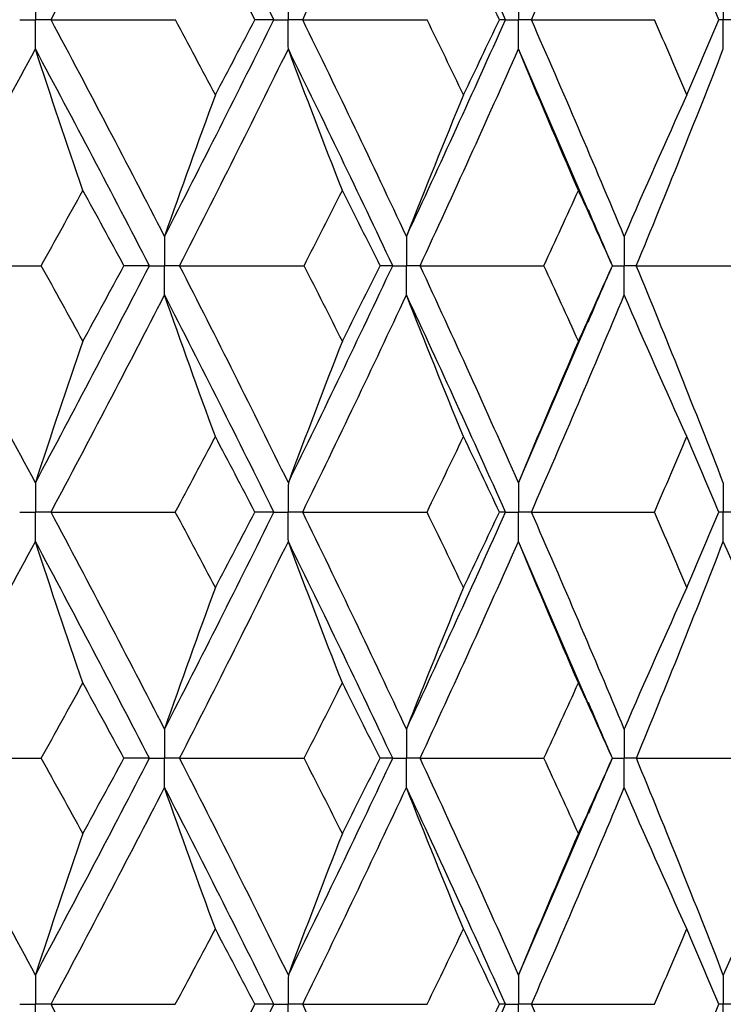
# Paper-space layout '_Left' of a CAD drawing. Header units: millimetres. Extents: x -310 to 25, y -1 to 320.
# Tile 48 of 51: x 11.22 to 15.57, y 47.65 to 53.75. Entities that reach past the tile are written whole.
import ezdxf

# ---------------------------------------------------------------- set-up
doc = ezdxf.new("R2010")
doc.units = ezdxf.units.MM

psp = doc.layouts.new('_Left')

# ---------------------------------------------------------------- linework, layer by layer
at = {"color": 7, "linetype": 'Continuous', "lineweight": 25}
for p, q in [((14.7392, 52.5627), (14.3057, 53.5682)), ((14.8864, 52.2257), (14.8871, 52.2257)), ((14.3057, 50.8811), (14.7375, 51.8842)), ((14.7397, 49.5107), (14.3057, 50.5182)), ((14.8861, 49.1747), (14.8869, 49.1748)), ((14.3057, 47.8321), (14.7414, 48.8428))]:
    psp.add_line(p, q, dxfattribs=at)
for points in [[(11.4118, 53.7494), (11.65, 54.1967), (11.8844, 54.6449), (12.1145, 55.0933)], [(12.7915, 53.7494), (12.5704, 54.1967), (12.3446, 54.6449), (12.1145, 55.0933)], [(12.9697, 53.7494), (13.1884, 54.1967), (13.4026, 54.6449), (13.6119, 55.0933)], [(14.2252, 53.7494), (14.0258, 54.1967), (13.8213, 54.6449), (13.6119, 55.0933)], [(14.3856, 53.7494), (14.5822, 54.1967), (14.7739, 54.6449), (14.9602, 55.0933)], [(12.6734, 53.7495), (12.5925, 53.905), (12.5111, 54.0606), (12.4291, 54.2163)], [(14.1873, 53.7495), (14.114, 53.905), (14.04, 54.0606), (13.9654, 54.2163)], [(15.5458, 53.7495), (15.4808, 53.905), (15.415, 54.0606), (15.3486, 54.2163)], [(11.4118, 53.7494), (11.6682, 53.7494), (11.9248, 53.7495), (12.1815, 53.7495)], [(12.1145, 52.4071), (11.8844, 52.8553), (11.6501, 53.302), (11.4118, 53.7494)], [(12.1145, 52.4071), (12.3447, 52.8553), (12.5703, 53.302), (12.7915, 53.7494)], [(12.4291, 53.2835), (12.3471, 53.439), (12.2646, 53.5942), (12.1815, 53.7495)], [(12.4291, 53.2835), (12.5111, 53.439), (12.5925, 53.5942), (12.6734, 53.7495)], [(12.7915, 53.7494), (12.7543, 53.7494), (12.715, 53.7495), (12.6734, 53.7495)], [(12.9697, 53.7494), (13.2265, 53.7494), (13.4832, 53.7495), (13.7398, 53.7495)], [(13.6119, 52.4071), (13.4025, 52.8553), (13.1885, 53.302), (12.9697, 53.7494)], [(13.6119, 52.4071), (13.8214, 52.8553), (14.0257, 53.302), (14.2252, 53.7494)], [(13.9654, 53.2835), (13.8907, 53.439), (13.8156, 53.5942), (13.7398, 53.7495)], [(13.9654, 53.2835), (14.04, 53.439), (14.114, 53.5942), (14.1873, 53.7495)], [(14.2252, 53.7494), (14.2147, 53.7494), (14.2021, 53.7495), (14.1873, 53.7495)], [(14.3856, 53.7494), (14.6399, 53.7494), (14.8939, 53.7495), (15.1475, 53.7495)], [(14.9602, 52.4071), (14.7738, 52.8553), (14.5823, 53.302), (14.3856, 53.7494)], [(15.3486, 53.2835), (15.2822, 53.439), (15.2152, 53.5942), (15.1475, 53.7495)], [(15.3486, 53.2835), (15.415, 53.439), (15.4808, 53.5942), (15.5458, 53.7495)], [(10.5847, 52.2258), (10.8321, 52.674), (11.0755, 53.1208), (11.315, 53.5682)], [(11.6088, 52.6924), (11.5089, 52.9825), (11.411, 53.2744), (11.315, 53.5682)], [(12.0211, 52.2258), (11.7898, 52.674), (11.5544, 53.1208), (11.315, 53.5682)], [(12.2074, 52.2258), (12.4365, 52.674), (12.6609, 53.1208), (12.8809, 53.5682)], [(13.2153, 52.6924), (13.1017, 52.9825), (12.9902, 53.2744), (12.8809, 53.5682)], [(13.5269, 52.2258), (13.3162, 52.674), (13.1009, 53.1208), (12.8809, 53.5682)], [(13.6964, 52.2258), (13.9045, 52.674), (14.1076, 53.1208), (14.3057, 53.5682)], [(14.6771, 52.6924), (14.5509, 52.9825), (14.427, 53.2744), (14.3057, 53.5682)], [(15.0353, 52.2258), (15.2203, 52.674), (15.3997, 53.1208), (15.5737, 53.5682)], [(12.4291, 53.2835), (12.3221, 52.9933), (12.2173, 52.7012), (12.1145, 52.4071)], [(13.9654, 53.2835), (13.8452, 52.9933), (13.7274, 52.7012), (13.6119, 52.4071)], [(15.3486, 53.2835), (15.2166, 52.9933), (15.0871, 52.7012), (14.9602, 52.4071)], [(11.351, 52.2257), (11.4375, 52.3814), (11.5234, 52.537), (11.6088, 52.6924)], [(11.8635, 52.2257), (11.7791, 52.3814), (11.6941, 52.537), (11.6088, 52.6924)], [(12.9783, 52.2257), (13.0579, 52.3814), (13.1369, 52.537), (13.2153, 52.6924)], [(13.449, 52.2257), (13.3717, 52.3814), (13.2938, 52.537), (13.2153, 52.6924)], [(14.4633, 52.2257), (14.5352, 52.3814), (14.6065, 52.537), (14.6771, 52.6924)], [(14.8871, 52.2257), (14.8178, 52.3814), (14.7477, 52.537), (14.6771, 52.6924)], [(10.5847, 52.2258), (10.8399, 52.2258), (11.0954, 52.2257), (11.351, 52.2257)], [(11.315, 50.8811), (11.0755, 51.3294), (10.8319, 51.7778), (10.5847, 52.2258)], [(11.315, 50.8811), (11.5545, 51.3294), (11.79, 51.7778), (12.0211, 52.2258)], [(11.6088, 51.7583), (11.5233, 51.9141), (11.4374, 52.0699), (11.351, 52.2257)], [(11.6088, 51.7583), (11.6942, 51.9141), (11.7791, 52.0699), (11.8635, 52.2257)], [(12.0211, 52.2258), (11.9707, 52.2258), (11.9182, 52.2257), (11.8635, 52.2257)], [(12.8809, 50.8811), (12.6609, 51.3294), (12.4363, 51.7778), (12.2074, 52.2258)], [(12.2074, 52.2258), (12.4644, 52.2258), (12.7213, 52.2257), (12.9783, 52.2257)], [(12.8809, 50.8811), (13.1009, 51.3294), (13.3163, 51.7778), (13.5269, 52.2258)], [(13.2153, 51.7583), (13.1369, 51.9141), (13.0578, 52.0699), (12.9783, 52.2257)], [(13.2153, 51.7583), (13.2938, 51.9141), (13.3717, 52.0699), (13.449, 52.2257)], [(13.5269, 52.2258), (13.5031, 52.2258), (13.4771, 52.2257), (13.449, 52.2257)], [(14.3057, 50.8811), (14.1076, 51.3294), (13.9044, 51.7778), (13.6964, 52.2258)], [(13.6964, 52.2258), (13.9523, 52.2258), (14.2079, 52.2257), (14.4633, 52.2257)], [(14.6771, 51.7583), (14.6065, 51.9141), (14.5352, 52.0699), (14.4633, 52.2257)], [(14.6771, 51.7583), (14.7478, 51.9141), (14.8178, 52.0699), (14.8871, 52.2257)], [(15.5737, 50.8811), (15.3997, 51.3294), (15.2202, 51.7778), (15.0353, 52.2258)], [(15.0353, 52.2258), (15.2873, 52.2258), (15.5388, 52.2257), (15.7899, 52.2257)], [(11.4117, 50.6996), (11.6501, 51.1479), (11.8845, 51.5964), (12.1145, 52.0444)], [(12.4291, 51.1673), (12.3222, 51.4578), (12.2173, 51.7502), (12.1145, 52.0444)], [(12.7916, 50.6996), (12.5703, 51.1479), (12.3445, 51.5964), (12.1145, 52.0444)], [(12.9697, 50.6996), (13.1885, 51.1479), (13.4026, 51.5964), (13.6119, 52.0444)], [(13.9654, 51.1673), (13.8452, 51.4578), (13.7274, 51.7502), (13.6119, 52.0444)], [(14.2252, 50.6996), (14.0258, 51.1479), (13.8212, 51.5964), (13.6119, 52.0444)], [(14.3856, 50.6996), (14.5823, 51.1479), (14.7739, 51.5964), (14.9602, 52.0444)], [(15.3486, 51.1673), (15.2166, 51.4578), (15.0871, 51.7502), (14.9602, 52.0444)], [(11.6088, 51.7583), (11.5089, 51.4677), (11.411, 51.1753), (11.315, 50.8811)], [(13.2153, 51.7583), (13.1017, 51.4677), (12.9902, 51.1753), (12.8809, 50.8811)], [(14.6771, 51.7583), (14.5509, 51.4677), (14.4271, 51.1753), (14.3057, 50.8811)], [(12.1812, 50.6996), (12.2644, 50.8555), (12.347, 51.0114), (12.4291, 51.1673)], [(12.6737, 50.6996), (12.5927, 50.8555), (12.5112, 51.0114), (12.4291, 51.1673)], [(13.7395, 50.6996), (13.8154, 50.8555), (13.8907, 51.0114), (13.9654, 51.1673)], [(14.1876, 50.6996), (14.1141, 50.8555), (14.04, 51.0114), (13.9654, 51.1673)], [(15.1473, 50.6996), (15.215, 50.8555), (15.2822, 51.0114), (15.3486, 51.1673)], [(15.5461, 50.6996), (15.4809, 50.8555), (15.4151, 51.0114), (15.3486, 51.1673)], [(12.1145, 49.3559), (11.8846, 49.803), (11.6502, 50.2512), (11.4117, 50.6996)], [(11.4117, 50.6996), (11.6681, 50.6996), (11.9246, 50.6996), (12.1812, 50.6996)], [(12.1145, 49.3559), (12.3445, 49.803), (12.5703, 50.2512), (12.7916, 50.6996)], [(12.4291, 50.2322), (12.347, 50.388), (12.2644, 50.5438), (12.1812, 50.6996)], [(12.4291, 50.2322), (12.5111, 50.388), (12.5927, 50.5438), (12.6737, 50.6996)], [(12.7916, 50.6996), (12.7544, 50.6996), (12.7152, 50.6996), (12.6737, 50.6996)], [(13.6119, 49.3559), (13.4027, 49.803), (13.1885, 50.2512), (12.9697, 50.6996)], [(12.9697, 50.6996), (13.2264, 50.6996), (13.483, 50.6996), (13.7395, 50.6996)], [(13.6119, 49.3559), (13.8211, 49.803), (14.0257, 50.2512), (14.2252, 50.6996)], [(13.9654, 50.2322), (13.8907, 50.388), (13.8154, 50.5438), (13.7395, 50.6996)], [(13.9654, 50.2322), (14.04, 50.388), (14.1141, 50.5438), (14.1876, 50.6996)], [(14.2252, 50.6996), (14.2149, 50.6996), (14.2023, 50.6996), (14.1876, 50.6996)], [(14.9602, 49.3559), (14.774, 49.803), (14.5824, 50.2512), (14.3856, 50.6996)], [(14.3856, 50.6996), (14.6398, 50.6996), (14.8937, 50.6996), (15.1473, 50.6996)], [(15.3486, 50.2322), (15.2822, 50.388), (15.215, 50.5438), (15.1473, 50.6996)], [(15.3486, 50.2322), (15.4151, 50.388), (15.4809, 50.5438), (15.5461, 50.6996)], [(10.5848, 49.1747), (10.8319, 49.6217), (11.0754, 50.0698), (11.315, 50.5182)], [(11.6088, 49.6412), (11.5089, 49.9316), (11.411, 50.224), (11.315, 50.5182)], [(12.0211, 49.1747), (11.79, 49.6217), (11.5545, 50.0698), (11.315, 50.5182)], [(12.2075, 49.1747), (12.4362, 49.6217), (12.6608, 50.0698), (12.8809, 50.5182)], [(13.2153, 49.6412), (13.1016, 49.9316), (12.9902, 50.224), (12.8809, 50.5182)], [(13.5269, 49.1747), (13.3164, 49.6217), (13.1009, 50.0698), (12.8809, 50.5182)], [(13.6965, 49.1747), (13.9043, 49.6217), (14.1075, 50.0698), (14.3057, 50.5182)], [(14.6771, 49.6412), (14.5508, 49.9316), (14.427, 50.224), (14.3057, 50.5182)], [(15.0354, 49.1747), (15.2201, 49.6217), (15.3997, 50.0698), (15.5737, 50.5182)], [(15.9781, 49.6412), (15.8406, 49.9316), (15.7058, 50.224), (15.5737, 50.5182)], [(12.4291, 50.2322), (12.3222, 49.9419), (12.2174, 49.6498), (12.1145, 49.3559)], [(13.9654, 50.2322), (13.8453, 49.9419), (13.7275, 49.6498), (13.6119, 49.3559)], [(15.3486, 50.2322), (15.2166, 49.9419), (15.0872, 49.6498), (14.9602, 49.3559)], [(11.3513, 49.1748), (11.4376, 49.3302), (11.5234, 49.4857), (11.6088, 49.6412)], [(11.8632, 49.1748), (11.7789, 49.3302), (11.6941, 49.4857), (11.6088, 49.6412)], [(12.9785, 49.1748), (13.058, 49.3302), (13.1369, 49.4857), (13.2153, 49.6412)], [(13.4487, 49.1748), (13.3715, 49.3302), (13.2937, 49.4857), (13.2153, 49.6412)], [(14.4635, 49.1748), (14.5353, 49.3302), (14.6065, 49.4857), (14.6771, 49.6412)], [(14.8869, 49.1748), (14.8176, 49.3302), (14.7477, 49.4857), (14.6771, 49.6412)], [(10.5848, 49.1747), (10.84, 49.1747), (11.0956, 49.1747), (11.3513, 49.1748)], [(11.315, 47.8321), (11.0754, 48.2804), (10.8319, 48.7276), (10.5848, 49.1747)], [(11.315, 47.8321), (11.5546, 48.2804), (11.79, 48.7276), (12.0211, 49.1747)], [(11.6088, 48.7087), (11.5234, 48.8642), (11.4376, 49.0195), (11.3513, 49.1748)], [(11.6088, 48.7087), (11.6941, 48.8642), (11.7789, 49.0195), (11.8632, 49.1748)], [(12.0211, 49.1747), (11.9706, 49.1747), (11.918, 49.1747), (11.8632, 49.1748)], [(12.2075, 49.1747), (12.4645, 49.1747), (12.7215, 49.1747), (12.9785, 49.1748)], [(12.8809, 47.8321), (12.6608, 48.2804), (12.4363, 48.7276), (12.2075, 49.1747)], [(12.8809, 47.8321), (13.101, 48.2804), (13.3163, 48.7276), (13.5269, 49.1747)], [(13.2153, 48.7087), (13.1369, 48.8642), (13.058, 49.0195), (12.9785, 49.1748)], [(13.2153, 48.7087), (13.2937, 48.8642), (13.3715, 49.0195), (13.4487, 49.1748)], [(13.5269, 49.1747), (13.503, 49.1747), (13.477, 49.1747), (13.4487, 49.1748)], [(13.6965, 49.1747), (13.9524, 49.1747), (14.2081, 49.1747), (14.4635, 49.1748)], [(14.3057, 47.8321), (14.1075, 48.2804), (13.9044, 48.7276), (13.6965, 49.1747)], [(14.6771, 48.7087), (14.6065, 48.8642), (14.5353, 49.0195), (14.4635, 49.1748)], [(14.6771, 48.7087), (14.7477, 48.8642), (14.8176, 49.0195), (14.8869, 49.1748)], [(15.0354, 49.1747), (15.2874, 49.1747), (15.539, 49.1747), (15.7901, 49.1748)], [(15.5737, 47.8321), (15.3996, 48.2804), (15.2202, 48.7276), (15.0354, 49.1747)], [(11.4117, 47.6507), (11.6502, 48.099), (11.8846, 48.5465), (12.1145, 48.9935)], [(12.4291, 48.1176), (12.3222, 48.4078), (12.2173, 48.6997), (12.1145, 48.9935)], [(12.7916, 47.6507), (12.5702, 48.099), (12.3445, 48.5465), (12.1145, 48.9935)], [(12.9697, 47.6507), (13.1886, 48.099), (13.4027, 48.5465), (13.6119, 48.9935)], [(13.9654, 48.1176), (13.8453, 48.4078), (13.7274, 48.6997), (13.6119, 48.9935)], [(14.2252, 47.6507), (14.0256, 48.099), (13.8212, 48.5465), (13.6119, 48.9935)], [(14.3856, 47.6507), (14.5824, 48.099), (14.774, 48.5465), (14.9602, 48.9935)], [(15.3486, 48.1176), (15.2167, 48.4078), (15.0872, 48.6997), (14.9602, 48.9935)], [(11.6088, 48.7087), (11.5089, 48.4184), (11.411, 48.1262), (11.315, 47.8321)], [(13.2153, 48.7087), (13.1016, 48.4184), (12.9901, 48.1262), (12.8809, 47.8321)], [(14.6771, 48.7087), (14.5508, 48.4184), (14.427, 48.1262), (14.3057, 47.8321)], [(15.9781, 48.7087), (15.8406, 48.4184), (15.7058, 48.1262), (15.5737, 47.8321)], [(12.1813, 47.6506), (12.2644, 47.8064), (12.347, 47.9621), (12.4291, 48.1176)], [(12.6737, 47.6506), (12.5927, 47.8064), (12.5111, 47.9621), (12.4291, 48.1176)], [(13.7396, 47.6506), (13.8154, 47.8064), (13.8907, 47.9621), (13.9654, 48.1176)], [(14.1875, 47.6506), (14.1141, 47.8064), (14.04, 47.9621), (13.9654, 48.1176)], [(15.1473, 47.6506), (15.2151, 47.8064), (15.2822, 47.9621), (15.3486, 48.1176)], [(15.546, 47.6506), (15.4809, 47.8064), (15.4151, 47.9621), (15.3486, 48.1176)], [(11.4117, 47.6507), (11.6681, 47.6507), (11.9247, 47.6507), (12.1813, 47.6506)], [(12.1145, 46.3059), (11.8845, 46.7541), (11.6501, 47.2026), (11.4117, 47.6507)], [(12.1145, 46.3059), (12.3446, 46.7541), (12.5704, 47.2026), (12.7916, 47.6507)], [(12.4291, 47.1831), (12.5111, 47.3389), (12.5927, 47.4948), (12.6737, 47.6506)], [(12.7916, 47.6507), (12.7544, 47.6507), (12.7151, 47.6507), (12.6737, 47.6506)], [(13.6119, 46.3059), (13.4026, 46.7541), (13.1884, 47.2026), (12.9697, 47.6507)], [(12.9697, 47.6507), (13.2264, 47.6507), (13.4831, 47.6507), (13.7396, 47.6506)], [(13.6119, 46.3059), (13.8213, 46.7541), (14.0258, 47.2026), (14.2252, 47.6507)], [(13.9654, 47.1831), (14.04, 47.3389), (14.1141, 47.4948), (14.1875, 47.6506)], [(14.2252, 47.6507), (14.2148, 47.6507), (14.2023, 47.6507), (14.1875, 47.6506)], [(14.9602, 46.3059), (14.7739, 46.7541), (14.5823, 47.2026), (14.3856, 47.6507)], [(14.3856, 47.6507), (14.6398, 47.6507), (14.8937, 47.6507), (15.1473, 47.6506)], [(15.3486, 47.1831), (15.4151, 47.3389), (15.4809, 47.4948), (15.546, 47.6506)]]:
    psp.add_open_spline(points, degree=3, dxfattribs=at)
for points, knots in [([(11.315, 53.9307), (11.3149, 53.8818), (11.3149, 53.833), (11.3149, 53.7841), (11.3149, 53.7725), (11.3149, 53.761), (11.3149, 53.7494)], [0, 0, 0, 0, 0.0001465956, 0.0001465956, 0.0001465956, 0.0001812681, 0.0001812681, 0.0001812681, 0.0001812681]), ([(12.8809, 53.9307), (12.8808, 53.8818), (12.8808, 53.833), (12.8808, 53.7841), (12.8808, 53.7725), (12.8808, 53.761), (12.8808, 53.7494)], [0, 0, 0, 0, 0.0001465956, 0.0001465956, 0.0001465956, 0.0001812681, 0.0001812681, 0.0001812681, 0.0001812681]), ([(14.3057, 53.9307), (14.3056, 53.8818), (14.3056, 53.833), (14.3055, 53.7841), (14.3055, 53.7725), (14.3055, 53.761), (14.3055, 53.7494)], [0, 0, 0, 0, 0.0001465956, 0.0001465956, 0.0001465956, 0.0001812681, 0.0001812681, 0.0001812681, 0.0001812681]), ([(15.5737, 53.9307), (15.5736, 53.8818), (15.5736, 53.833), (15.5736, 53.7841), (15.5736, 53.7725), (15.5736, 53.761), (15.5736, 53.7494)], [0, 0, 0, 0, 0.0001465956, 0.0001465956, 0.0001465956, 0.0001812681, 0.0001812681, 0.0001812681, 0.0001812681]), ([(11.2178, 53.7494), (11.2408, 53.7494), (11.2638, 53.7494), (11.2868, 53.7494), (11.2962, 53.7494), (11.3055, 53.7494), (11.3149, 53.7494)], [0, 0, 0, 0, 0.000085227, 0.000085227, 0.000085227, 0.0001198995, 0.0001198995, 0.0001198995, 0.0001198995]), ([(11.315, 53.5682), (11.3149, 53.617), (11.3149, 53.6659), (11.3149, 53.7147), (11.3149, 53.7263), (11.3149, 53.7379), (11.3149, 53.7494)], [0, 0, 0, 0, 0.0001465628, 0.0001465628, 0.0001465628, 0.0001812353, 0.0001812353, 0.0001812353, 0.0001812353]), ([(11.4118, 53.7494), (11.3888, 53.7494), (11.3659, 53.7494), (11.3429, 53.7494), (11.3336, 53.7494), (11.3242, 53.7494), (11.3149, 53.7494)], [0, 0, 0, 0, 0.000085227, 0.000085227, 0.000085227, 0.0001198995, 0.0001198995, 0.0001198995, 0.0001198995]), ([(12.7915, 53.7494), (12.8127, 53.7494), (12.8339, 53.7494), (12.855, 53.7494), (12.8636, 53.7494), (12.8722, 53.7494), (12.8808, 53.7494)], [0, 0, 0, 0, 0.000085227, 0.000085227, 0.000085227, 0.0001198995, 0.0001198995, 0.0001198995, 0.0001198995]), ([(12.8809, 53.5682), (12.8808, 53.617), (12.8808, 53.6659), (12.8808, 53.7147), (12.8808, 53.7263), (12.8808, 53.7379), (12.8808, 53.7494)], [0, 0, 0, 0, 0.0001465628, 0.0001465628, 0.0001465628, 0.0001812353, 0.0001812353, 0.0001812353, 0.0001812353]), ([(12.9697, 53.7494), (12.9487, 53.7494), (12.9276, 53.7494), (12.9065, 53.7494), (12.8979, 53.7494), (12.8894, 53.7494), (12.8808, 53.7494)], [0, 0, 0, 0, 0.000085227, 0.000085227, 0.000085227, 0.0001198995, 0.0001198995, 0.0001198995, 0.0001198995]), ([(14.2252, 53.7494), (14.2442, 53.7494), (14.2633, 53.7494), (14.2823, 53.7494), (14.2901, 53.7494), (14.2978, 53.7494), (14.3055, 53.7494)], [0, 0, 0, 0, 0.000085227, 0.000085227, 0.000085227, 0.0001198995, 0.0001198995, 0.0001198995, 0.0001198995]), ([(14.3057, 53.5682), (14.3056, 53.617), (14.3056, 53.6659), (14.3055, 53.7147), (14.3055, 53.7263), (14.3055, 53.7379), (14.3055, 53.7494)], [0, 0, 0, 0, 0.0001465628, 0.0001465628, 0.0001465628, 0.0001812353, 0.0001812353, 0.0001812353, 0.0001812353]), ([(14.3856, 53.7494), (14.3667, 53.7494), (14.3477, 53.7494), (14.3287, 53.7494), (14.321, 53.7494), (14.3133, 53.7494), (14.3055, 53.7494)], [0, 0, 0, 0, 0.000085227, 0.000085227, 0.000085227, 0.0001198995, 0.0001198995, 0.0001198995, 0.0001198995]), ([(15.5737, 53.5682), (15.5736, 53.617), (15.5736, 53.6659), (15.5736, 53.7147), (15.5736, 53.7263), (15.5736, 53.7379), (15.5736, 53.7494)], [0, 0, 0, 0, 0.0001465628, 0.0001465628, 0.0001465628, 0.0001812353, 0.0001812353, 0.0001812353, 0.0001812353]), ([(15.6439, 53.7494), (15.6273, 53.7494), (15.6106, 53.7494), (15.5939, 53.7494), (15.5872, 53.7494), (15.5804, 53.7494), (15.5736, 53.7494)], [0, 0, 0, 0, 0.000085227, 0.000085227, 0.000085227, 0.0001198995, 0.0001198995, 0.0001198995, 0.0001198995]), ([(14.8877, 52.2263), (14.8733, 52.2591), (14.8227, 52.3741), (14.7736, 52.4892), (14.7385, 52.5716)], [0, 0, 0, 0, 0.284835, 1, 1, 1, 1]), ([(12.1145, 52.4071), (12.1145, 52.3582), (12.1144, 52.3093), (12.1144, 52.2604), (12.1144, 52.2489), (12.1144, 52.2373), (12.1144, 52.2258)], [0, 0, 0, 0, 0.0001466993, 0.0001466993, 0.0001466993, 0.0001813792, 0.0001813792, 0.0001813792, 0.0001813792]), ([(13.6119, 52.4071), (13.6119, 52.3582), (13.6118, 52.3093), (13.6118, 52.2604), (13.6118, 52.2489), (13.6118, 52.2373), (13.6118, 52.2258)], [0, 0, 0, 0, 0.0001466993, 0.0001466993, 0.0001466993, 0.0001813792, 0.0001813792, 0.0001813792, 0.0001813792]), ([(14.9602, 52.4071), (14.9601, 52.3582), (14.9601, 52.3093), (14.9601, 52.2604), (14.9601, 52.2489), (14.9601, 52.2373), (14.9601, 52.2258)], [0, 0, 0, 0, 0.0001466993, 0.0001466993, 0.0001466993, 0.0001813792, 0.0001813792, 0.0001813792, 0.0001813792]), ([(12.0211, 52.2258), (12.0433, 52.2258), (12.0654, 52.2258), (12.0875, 52.2258), (12.0964, 52.2258), (12.1054, 52.2258), (12.1144, 52.2258)], [0, 0, 0, 0, 0.0000851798, 0.0000851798, 0.0000851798, 0.0001198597, 0.0001198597, 0.0001198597, 0.0001198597]), ([(12.1145, 52.0444), (12.1145, 52.0933), (12.1144, 52.1422), (12.1144, 52.1911), (12.1144, 52.2026), (12.1144, 52.2142), (12.1144, 52.2258)], [0, 0, 0, 0, 0.0001467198, 0.0001467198, 0.0001467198, 0.0001813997, 0.0001813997, 0.0001813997, 0.0001813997]), ([(12.2074, 52.2258), (12.1854, 52.2258), (12.1634, 52.2258), (12.1414, 52.2258), (12.1324, 52.2258), (12.1234, 52.2258), (12.1144, 52.2258)], [0, 0, 0, 0, 0.0000851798, 0.0000851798, 0.0000851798, 0.0001198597, 0.0001198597, 0.0001198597, 0.0001198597]), ([(13.5269, 52.2258), (13.5471, 52.2258), (13.5672, 52.2258), (13.5873, 52.2258), (13.5955, 52.2258), (13.6036, 52.2258), (13.6118, 52.2258)], [0, 0, 0, 0, 0.0000851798, 0.0000851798, 0.0000851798, 0.0001198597, 0.0001198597, 0.0001198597, 0.0001198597]), ([(13.6119, 52.0444), (13.6119, 52.0933), (13.6118, 52.1422), (13.6118, 52.1911), (13.6118, 52.2026), (13.6118, 52.2142), (13.6118, 52.2258)], [0, 0, 0, 0, 0.0001467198, 0.0001467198, 0.0001467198, 0.0001813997, 0.0001813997, 0.0001813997, 0.0001813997]), ([(13.6964, 52.2258), (13.6764, 52.2258), (13.6564, 52.2258), (13.6363, 52.2258), (13.6282, 52.2258), (13.62, 52.2258), (13.6118, 52.2258)], [0, 0, 0, 0, 0.0000851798, 0.0000851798, 0.0000851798, 0.0001198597, 0.0001198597, 0.0001198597, 0.0001198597]), ([(14.7366, 51.8752), (14.7718, 51.958), (14.8216, 52.0747), (14.8728, 52.1912), (14.8877, 52.2251)], [0, 0, 0, 0, 0.709398, 1, 1, 1, 1]), ([(14.9602, 52.0444), (14.9601, 52.0933), (14.9601, 52.1422), (14.9601, 52.1911), (14.9601, 52.2026), (14.9601, 52.2142), (14.9601, 52.2258)], [0, 0, 0, 0, 0.0001467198, 0.0001467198, 0.0001467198, 0.0001813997, 0.0001813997, 0.0001813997, 0.0001813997]), ([(15.0353, 52.2258), (15.0175, 52.2258), (14.9997, 52.2258), (14.9819, 52.2258), (14.9746, 52.2258), (14.9673, 52.2258), (14.9601, 52.2258)], [0, 0, 0, 0, 0.0000851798, 0.0000851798, 0.0000851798, 0.0001198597, 0.0001198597, 0.0001198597, 0.0001198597]), ([(11.315, 50.8811), (11.3149, 50.8321), (11.3149, 50.7832), (11.3149, 50.7343), (11.3149, 50.7227), (11.3149, 50.7112), (11.3149, 50.6996)], [0, 0, 0, 0, 0.0001467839, 0.0001467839, 0.0001467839, 0.0001814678, 0.0001814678, 0.0001814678, 0.0001814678]), ([(12.8809, 50.8811), (12.8808, 50.8321), (12.8808, 50.7832), (12.8808, 50.7343), (12.8808, 50.7227), (12.8808, 50.7112), (12.8808, 50.6996)], [0, 0, 0, 0, 0.0001467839, 0.0001467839, 0.0001467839, 0.0001814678, 0.0001814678, 0.0001814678, 0.0001814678]), ([(14.3057, 50.8811), (14.3056, 50.8321), (14.3056, 50.7832), (14.3055, 50.7343), (14.3055, 50.7227), (14.3055, 50.7112), (14.3055, 50.6996)], [0, 0, 0, 0, 0.0001467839, 0.0001467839, 0.0001467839, 0.0001814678, 0.0001814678, 0.0001814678, 0.0001814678]), ([(15.5737, 50.8811), (15.5736, 50.8321), (15.5736, 50.7832), (15.5736, 50.7343), (15.5736, 50.7227), (15.5736, 50.7112), (15.5736, 50.6996)], [0, 0, 0, 0, 0.0001467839, 0.0001467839, 0.0001467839, 0.0001814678, 0.0001814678, 0.0001814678, 0.0001814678]), ([(11.2178, 50.6996), (11.2408, 50.6996), (11.2638, 50.6996), (11.2868, 50.6996), (11.2962, 50.6996), (11.3055, 50.6996), (11.3149, 50.6996)], [0, 0, 0, 0, 0.0000851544, 0.0000851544, 0.0000851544, 0.0001198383, 0.0001198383, 0.0001198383, 0.0001198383]), ([(11.315, 50.5182), (11.3149, 50.5671), (11.3149, 50.616), (11.3149, 50.6649), (11.3149, 50.6765), (11.3149, 50.688), (11.3149, 50.6996)], [0, 0, 0, 0, 0.0001467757, 0.0001467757, 0.0001467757, 0.0001814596, 0.0001814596, 0.0001814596, 0.0001814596]), ([(11.4117, 50.6996), (11.3888, 50.6996), (11.3659, 50.6996), (11.3429, 50.6996), (11.3336, 50.6996), (11.3242, 50.6996), (11.3149, 50.6996)], [0, 0, 0, 0, 0.0000851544, 0.0000851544, 0.0000851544, 0.0001198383, 0.0001198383, 0.0001198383, 0.0001198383]), ([(12.7916, 50.6996), (12.8127, 50.6996), (12.8339, 50.6996), (12.855, 50.6996), (12.8636, 50.6996), (12.8722, 50.6996), (12.8808, 50.6996)], [0, 0, 0, 0, 0.0000851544, 0.0000851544, 0.0000851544, 0.0001198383, 0.0001198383, 0.0001198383, 0.0001198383]), ([(12.8809, 50.5182), (12.8808, 50.5671), (12.8808, 50.616), (12.8808, 50.6649), (12.8808, 50.6765), (12.8808, 50.688), (12.8808, 50.6996)], [0, 0, 0, 0, 0.0001467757, 0.0001467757, 0.0001467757, 0.0001814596, 0.0001814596, 0.0001814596, 0.0001814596]), ([(12.9697, 50.6996), (12.9487, 50.6996), (12.9276, 50.6996), (12.9065, 50.6996), (12.8979, 50.6996), (12.8894, 50.6996), (12.8808, 50.6996)], [0, 0, 0, 0, 0.0000851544, 0.0000851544, 0.0000851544, 0.0001198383, 0.0001198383, 0.0001198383, 0.0001198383]), ([(14.2252, 50.6996), (14.2443, 50.6996), (14.2633, 50.6996), (14.2823, 50.6996), (14.2901, 50.6996), (14.2978, 50.6996), (14.3055, 50.6996)], [0, 0, 0, 0, 0.0000851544, 0.0000851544, 0.0000851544, 0.0001198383, 0.0001198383, 0.0001198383, 0.0001198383]), ([(14.3057, 50.5182), (14.3056, 50.5671), (14.3056, 50.616), (14.3055, 50.6649), (14.3055, 50.6765), (14.3055, 50.688), (14.3055, 50.6996)], [0, 0, 0, 0, 0.0001467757, 0.0001467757, 0.0001467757, 0.0001814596, 0.0001814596, 0.0001814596, 0.0001814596]), ([(14.3856, 50.6996), (14.3667, 50.6996), (14.3477, 50.6996), (14.3287, 50.6996), (14.321, 50.6996), (14.3133, 50.6996), (14.3055, 50.6996)], [0, 0, 0, 0, 0.0000851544, 0.0000851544, 0.0000851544, 0.0001198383, 0.0001198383, 0.0001198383, 0.0001198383]), ([(15.5737, 50.5182), (15.5736, 50.5671), (15.5736, 50.616), (15.5736, 50.6649), (15.5736, 50.6765), (15.5736, 50.688), (15.5736, 50.6996)], [0, 0, 0, 0, 0.0001467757, 0.0001467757, 0.0001467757, 0.0001814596, 0.0001814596, 0.0001814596, 0.0001814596]), ([(15.6439, 50.6996), (15.6273, 50.6996), (15.6106, 50.6996), (15.594, 50.6996), (15.5872, 50.6996), (15.5804, 50.6996), (15.5736, 50.6996)], [0, 0, 0, 0, 0.0000851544, 0.0000851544, 0.0000851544, 0.0001198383, 0.0001198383, 0.0001198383, 0.0001198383]), ([(14.8875, 49.1753), (14.8735, 49.2072), (14.8231, 49.3218), (14.7741, 49.4366), (14.7387, 49.5196)], [0, 0, 0, 0, 0.277466, 1, 1, 1, 1]), ([(12.1145, 49.3559), (12.1145, 49.307), (12.1144, 49.2582), (12.1144, 49.2093), (12.1144, 49.1978), (12.1144, 49.1862), (12.1144, 49.1747)], [0, 0, 0, 0, 0.0001465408, 0.0001465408, 0.0001465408, 0.0001812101, 0.0001812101, 0.0001812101, 0.0001812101]), ([(13.6119, 49.3559), (13.6119, 49.307), (13.6118, 49.2582), (13.6118, 49.2093), (13.6118, 49.1978), (13.6118, 49.1862), (13.6118, 49.1747)], [0, 0, 0, 0, 0.0001465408, 0.0001465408, 0.0001465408, 0.0001812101, 0.0001812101, 0.0001812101, 0.0001812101]), ([(14.9602, 49.3559), (14.9601, 49.307), (14.9601, 49.2582), (14.9601, 49.2093), (14.9601, 49.1978), (14.9601, 49.1862), (14.9601, 49.1747)], [0, 0, 0, 0, 0.0001465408, 0.0001465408, 0.0001465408, 0.0001812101, 0.0001812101, 0.0001812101, 0.0001812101]), ([(12.0211, 49.1747), (12.0432, 49.1747), (12.0654, 49.1747), (12.0875, 49.1747), (12.0965, 49.1747), (12.1054, 49.1747), (12.1144, 49.1747)], [0, 0, 0, 0, 0.0000852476, 0.0000852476, 0.0000852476, 0.0001199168, 0.0001199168, 0.0001199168, 0.0001199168]), ([(12.1145, 48.9935), (12.1145, 49.0423), (12.1144, 49.0911), (12.1144, 49.14), (12.1144, 49.1515), (12.1144, 49.1631), (12.1144, 49.1747)], [0, 0, 0, 0, 0.000146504, 0.000146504, 0.000146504, 0.0001811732, 0.0001811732, 0.0001811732, 0.0001811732]), ([(12.2075, 49.1747), (12.1855, 49.1747), (12.1634, 49.1747), (12.1414, 49.1747), (12.1324, 49.1747), (12.1234, 49.1747), (12.1144, 49.1747)], [0, 0, 0, 0, 0.0000852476, 0.0000852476, 0.0000852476, 0.0001199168, 0.0001199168, 0.0001199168, 0.0001199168]), ([(13.5269, 49.1747), (13.547, 49.1747), (13.5672, 49.1747), (13.5873, 49.1747), (13.5955, 49.1747), (13.6036, 49.1747), (13.6118, 49.1747)], [0, 0, 0, 0, 0.0000852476, 0.0000852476, 0.0000852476, 0.0001199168, 0.0001199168, 0.0001199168, 0.0001199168]), ([(13.6119, 48.9935), (13.6119, 49.0423), (13.6118, 49.0911), (13.6118, 49.14), (13.6118, 49.1515), (13.6118, 49.1631), (13.6118, 49.1747)], [0, 0, 0, 0, 0.000146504, 0.000146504, 0.000146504, 0.0001811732, 0.0001811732, 0.0001811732, 0.0001811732]), ([(13.6965, 49.1747), (13.6764, 49.1747), (13.6564, 49.1747), (13.6363, 49.1747), (13.6281, 49.1747), (13.62, 49.1747), (13.6118, 49.1747)], [0, 0, 0, 0, 0.0000852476, 0.0000852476, 0.0000852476, 0.0001199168, 0.0001199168, 0.0001199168, 0.0001199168]), ([(14.7404, 48.834), (14.7758, 48.9169), (14.8242, 49.0303), (14.8741, 49.1436), (14.8875, 49.1741)], [0, 0, 0, 0, 0.730633, 1, 1, 1, 1]), ([(14.9602, 48.9935), (14.9601, 49.0423), (14.9601, 49.0911), (14.9601, 49.14), (14.9601, 49.1515), (14.9601, 49.1631), (14.9601, 49.1747)], [0, 0, 0, 0, 0.000146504, 0.000146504, 0.000146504, 0.0001811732, 0.0001811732, 0.0001811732, 0.0001811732]), ([(15.0354, 49.1747), (15.0176, 49.1747), (14.9997, 49.1747), (14.9819, 49.1747), (14.9746, 49.1747), (14.9673, 49.1747), (14.9601, 49.1747)], [0, 0, 0, 0, 0.0000852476, 0.0000852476, 0.0000852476, 0.0001199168, 0.0001199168, 0.0001199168, 0.0001199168]), ([(11.315, 47.8321), (11.3149, 47.7832), (11.3149, 47.7343), (11.3149, 47.6854), (11.3149, 47.6738), (11.3149, 47.6622), (11.3149, 47.6507)], [0, 0, 0, 0, 0.0001467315, 0.0001467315, 0.0001467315, 0.0001814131, 0.0001814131, 0.0001814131, 0.0001814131]), ([(12.8809, 47.8321), (12.8808, 47.7832), (12.8808, 47.7343), (12.8808, 47.6854), (12.8808, 47.6738), (12.8808, 47.6622), (12.8808, 47.6507)], [0, 0, 0, 0, 0.0001467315, 0.0001467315, 0.0001467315, 0.0001814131, 0.0001814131, 0.0001814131, 0.0001814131]), ([(14.3057, 47.8321), (14.3056, 47.7832), (14.3056, 47.7343), (14.3055, 47.6854), (14.3055, 47.6738), (14.3055, 47.6622), (14.3055, 47.6507)], [0, 0, 0, 0, 0.0001467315, 0.0001467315, 0.0001467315, 0.0001814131, 0.0001814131, 0.0001814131, 0.0001814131]), ([(15.5737, 47.8321), (15.5736, 47.7832), (15.5736, 47.7343), (15.5736, 47.6854), (15.5736, 47.6738), (15.5736, 47.6622), (15.5736, 47.6507)], [0, 0, 0, 0, 0.0001467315, 0.0001467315, 0.0001467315, 0.0001814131, 0.0001814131, 0.0001814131, 0.0001814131]), ([(11.2178, 47.6507), (11.2408, 47.6507), (11.2638, 47.6507), (11.2868, 47.6507), (11.2962, 47.6507), (11.3055, 47.6507), (11.3149, 47.6507)], [0, 0, 0, 0, 0.0000851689, 0.0000851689, 0.0000851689, 0.0001198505, 0.0001198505, 0.0001198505, 0.0001198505]), ([(11.315, 47.4693), (11.3149, 47.5182), (11.3149, 47.5671), (11.3149, 47.616), (11.3149, 47.6276), (11.3149, 47.6391), (11.3149, 47.6507)], [0, 0, 0, 0, 0.0001467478, 0.0001467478, 0.0001467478, 0.0001814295, 0.0001814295, 0.0001814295, 0.0001814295]), ([(11.4117, 47.6507), (11.3888, 47.6507), (11.3659, 47.6507), (11.3429, 47.6507), (11.3336, 47.6507), (11.3242, 47.6507), (11.3149, 47.6507)], [0, 0, 0, 0, 0.0000851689, 0.0000851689, 0.0000851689, 0.0001198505, 0.0001198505, 0.0001198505, 0.0001198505]), ([(12.7916, 47.6507), (12.8127, 47.6507), (12.8339, 47.6507), (12.855, 47.6507), (12.8636, 47.6507), (12.8722, 47.6507), (12.8808, 47.6507)], [0, 0, 0, 0, 0.0000851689, 0.0000851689, 0.0000851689, 0.0001198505, 0.0001198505, 0.0001198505, 0.0001198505]), ([(12.8809, 47.4693), (12.8808, 47.5182), (12.8808, 47.5671), (12.8808, 47.616), (12.8808, 47.6276), (12.8808, 47.6391), (12.8808, 47.6507)], [0, 0, 0, 0, 0.0001467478, 0.0001467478, 0.0001467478, 0.0001814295, 0.0001814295, 0.0001814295, 0.0001814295]), ([(12.9697, 47.6507), (12.9487, 47.6507), (12.9276, 47.6507), (12.9065, 47.6507), (12.8979, 47.6507), (12.8894, 47.6507), (12.8808, 47.6507)], [0, 0, 0, 0, 0.0000851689, 0.0000851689, 0.0000851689, 0.0001198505, 0.0001198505, 0.0001198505, 0.0001198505]), ([(14.2252, 47.6507), (14.2443, 47.6507), (14.2633, 47.6507), (14.2823, 47.6507), (14.2901, 47.6507), (14.2978, 47.6507), (14.3055, 47.6507)], [0, 0, 0, 0, 0.0000851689, 0.0000851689, 0.0000851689, 0.0001198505, 0.0001198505, 0.0001198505, 0.0001198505]), ([(14.3057, 47.4693), (14.3056, 47.5182), (14.3056, 47.5671), (14.3055, 47.616), (14.3055, 47.6276), (14.3055, 47.6391), (14.3055, 47.6507)], [0, 0, 0, 0, 0.0001467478, 0.0001467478, 0.0001467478, 0.0001814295, 0.0001814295, 0.0001814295, 0.0001814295]), ([(14.3856, 47.6507), (14.3667, 47.6507), (14.3477, 47.6507), (14.3287, 47.6507), (14.321, 47.6507), (14.3133, 47.6507), (14.3055, 47.6507)], [0, 0, 0, 0, 0.0000851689, 0.0000851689, 0.0000851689, 0.0001198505, 0.0001198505, 0.0001198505, 0.0001198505]), ([(15.5737, 47.4693), (15.5736, 47.5182), (15.5736, 47.5671), (15.5736, 47.616), (15.5736, 47.6276), (15.5736, 47.6391), (15.5736, 47.6507)], [0, 0, 0, 0, 0.0001467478, 0.0001467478, 0.0001467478, 0.0001814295, 0.0001814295, 0.0001814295, 0.0001814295]), ([(15.6439, 47.6507), (15.6273, 47.6507), (15.6106, 47.6507), (15.5939, 47.6507), (15.5872, 47.6507), (15.5804, 47.6507), (15.5736, 47.6507)], [0, 0, 0, 0, 0.0000851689, 0.0000851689, 0.0000851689, 0.0001198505, 0.0001198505, 0.0001198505, 0.0001198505])]:
    psp.add_open_spline(points, degree=3, knots=knots, dxfattribs=at)
at = {"color": 8, "linetype": 'Continuous', "lineweight": 25}
for points, knots in [([(15.5736, 53.7494), (15.5668, 53.7494), (15.5575, 53.7494), (15.5482, 53.7494), (15.5458, 53.7494)], [0, 0, 0, 0, 0.733903, 1, 1, 1, 1]), ([(14.8876, 52.2258), (14.9045, 52.2258), (14.9214, 52.2258), (14.9382, 52.2258), (14.9455, 52.2258), (14.9528, 52.2258), (14.9601, 52.2258)], [0.000004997, 0.000004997, 0.000004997, 0.000004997, 0.0000851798, 0.0000851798, 0.0000851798, 0.0001198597, 0.0001198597, 0.0001198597, 0.0001198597]), ([(15.5736, 50.6996), (15.5668, 50.6996), (15.5576, 50.6996), (15.5484, 50.6996), (15.546, 50.6996)], [0, 0, 0, 0, 0.7411923, 1, 1, 1, 1]), ([(14.8875, 49.1747), (14.9044, 49.1747), (14.9213, 49.1747), (14.9382, 49.1747), (14.9455, 49.1747), (14.9528, 49.1747), (14.9601, 49.1747)], [0.000004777, 0.000004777, 0.000004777, 0.000004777, 0.0000852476, 0.0000852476, 0.0000852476, 0.0001199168, 0.0001199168, 0.0001199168, 0.0001199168]), ([(15.5736, 47.6507), (15.5668, 47.6507), (15.5576, 47.6507), (15.5484, 47.6507), (15.546, 47.6507)], [0, 0, 0, 0, 0.739601, 1, 1, 1, 1])]:
    psp.add_open_spline(points, degree=3, knots=knots, dxfattribs=at)

doc.saveas('drawing.dxf')
